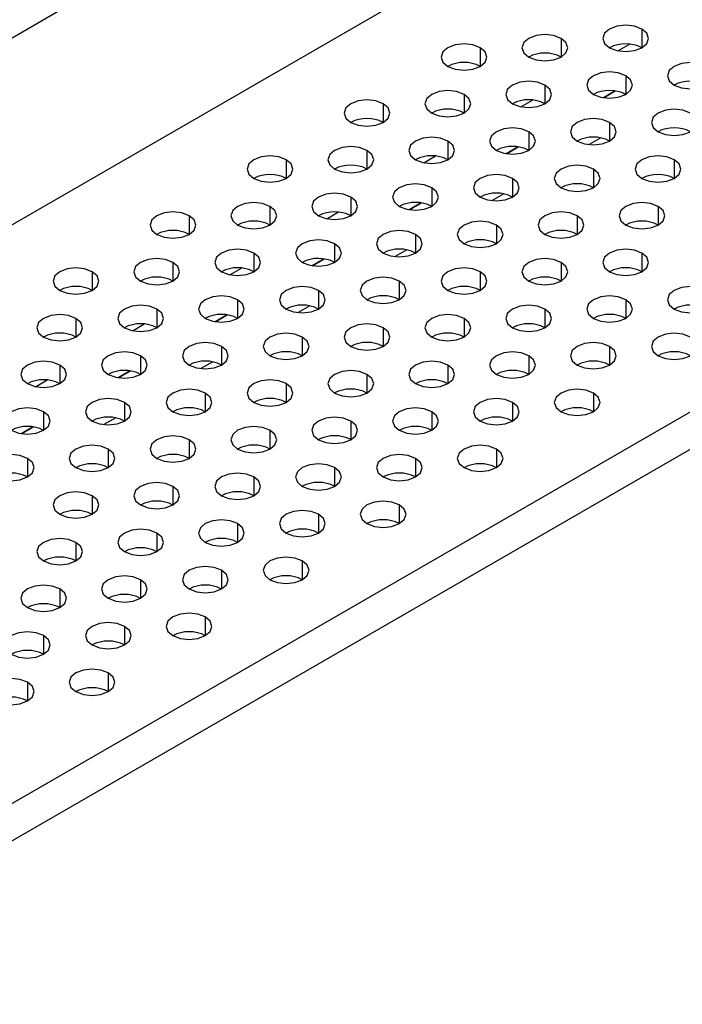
# Model space of a CAD drawing. Header units: millimetres. Extents: x 0 to 1118, y 0 to 864.
# Tile 145 of 256: x 933.81 to 936.7, y 663.61 to 667.92. Entities that reach past the tile are written whole.
import ezdxf

# ---------------------------------------------------------------- set-up
doc = ezdxf.new("R2010")
doc.units = ezdxf.units.MM

msp = doc.modelspace()

# ---------------------------------------------------------------- linework, layer by layer
at = {"color": 7, "linetype": 'Continuous', "lineweight": 25}
for p, q in [((942.7603, 673.0301), (912.6169, 655.6287)), ((912.4048, 654.6897), (942.9724, 672.336)), ((914.5968, 653.4243), (945.1645, 671.0706)), ((914.6675, 653.3018), (945.2352, 670.9481)), ((936.4107, 667.61), (936.3589, 667.5801)), ((935.9864, 667.3651), (935.9347, 667.3352)), ((935.5621, 667.1202), (935.5104, 667.0903)), ((935.1379, 666.8752), (935.0861, 666.8454)), ((934.7136, 666.6303), (934.6619, 666.6005)), ((934.2893, 666.3854), (934.2376, 666.3555)), ((933.8651, 666.1405), (933.8133, 666.1106))]:
    msp.add_line(p, q, dxfattribs=at)
at = {"color": 8, "linetype": 'Continuous', "lineweight": 25}
for p, q in [((936.5274, 667.8806), (936.5274, 667.799)), ((936.1739, 667.8398), (936.1739, 667.7582)), ((935.8203, 667.799), (935.8203, 667.7174)), ((936.422, 667.7857), (936.473, 667.8151)), ((936.4567, 667.6765), (936.4567, 667.5949)), ((936.1032, 667.6357), (936.1032, 667.5541)), ((936.359, 667.5801), (936.4107, 667.61)), ((935.7496, 667.5949), (935.7496, 667.5133)), ((935.9977, 667.5408), (936.0487, 667.5702)), ((935.3961, 667.5541), (935.3961, 667.4724)), ((936.0325, 667.4316), (936.0325, 667.35)), ((936.386, 667.4724), (936.386, 667.3908)), ((935.6789, 667.3908), (935.6789, 667.3092)), ((936.3478, 667.4045), (936.2965, 667.3749)), ((935.3253, 667.35), (935.3253, 667.2683)), ((935.9348, 667.3352), (935.9865, 667.3651)), ((934.9718, 667.3092), (934.9718, 667.2275)), ((935.5735, 667.2958), (935.6245, 667.3253)), ((936.6688, 667.3092), (936.6688, 667.2275)), ((936.3153, 667.2683), (936.3153, 667.1867)), ((935.9617, 667.2275), (935.9617, 667.1459)), ((935.6082, 667.1867), (935.6082, 667.1051)), ((935.2546, 667.1459), (935.2546, 667.0642)), ((935.9236, 667.1596), (935.8722, 667.13)), ((934.9011, 667.1051), (934.9011, 667.0234)), ((935.5105, 667.0903), (935.5622, 667.1202)), ((936.5981, 667.1051), (936.5981, 667.0234)), ((934.5475, 667.0642), (934.5475, 666.9826)), ((935.1492, 667.0509), (935.2002, 667.0804)), ((936.2446, 667.0642), (936.2446, 666.9826)), ((935.891, 667.0234), (935.891, 666.9418)), ((935.5375, 666.9826), (935.5375, 666.9009)), ((935.1839, 666.9418), (935.1839, 666.8601)), ((935.4993, 666.9147), (935.448, 666.8851)), ((934.8304, 666.9009), (934.8304, 666.8193)), ((935.0862, 666.8454), (935.138, 666.8752)), ((936.5274, 666.9009), (936.5274, 666.8193)), ((934.4768, 666.8601), (934.4768, 666.7785)), ((934.7249, 666.806), (934.7759, 666.8354)), ((936.1739, 666.8601), (936.1739, 666.7785)), ((934.1233, 666.8193), (934.1233, 666.7377)), ((935.8203, 666.8193), (935.8203, 666.7377)), ((935.4668, 666.7785), (935.4668, 666.6968)), ((935.1132, 666.7377), (935.1132, 666.656)), ((934.4061, 666.656), (934.4061, 666.5744)), ((934.7597, 666.6968), (934.7597, 666.6152)), ((935.075, 666.6698), (935.0237, 666.6401)), ((936.1032, 666.656), (936.1032, 666.5744)), ((936.4567, 666.6968), (936.4567, 666.6152)), ((934.0526, 666.6152), (934.0526, 666.5336)), ((934.662, 666.6004), (934.7137, 666.6303)), ((935.7496, 666.6152), (935.7496, 666.5336)), ((934.3007, 666.5611), (934.3517, 666.5905)), ((935.3961, 666.5744), (935.3961, 666.4927)), ((935.0425, 666.5336), (935.0425, 666.4519)), ((934.6889, 666.4927), (934.6889, 666.4111)), ((936.386, 666.4927), (936.386, 666.4111)), ((934.3354, 666.4519), (934.3354, 666.3703)), ((936.0325, 666.4519), (936.0325, 666.3703)), ((933.9818, 666.4111), (933.9818, 666.3295)), ((934.6508, 666.4249), (934.5994, 666.3952)), ((935.6789, 666.4111), (935.6789, 666.3295)), ((934.2377, 666.3555), (934.2894, 666.3854)), ((935.3253, 666.3703), (935.3253, 666.2886)), ((933.8764, 666.3161), (933.9274, 666.3456)), ((934.9718, 666.3295), (934.9718, 666.2478)), ((934.6182, 666.2886), (934.6182, 666.207)), ((936.3153, 666.2886), (936.3153, 666.207)), ((934.2647, 666.2478), (934.2647, 666.1662)), ((935.9617, 666.2478), (935.9617, 666.1662)), ((933.9111, 666.207), (933.9111, 666.1254)), ((935.6082, 666.207), (935.6082, 666.1254)), ((933.8134, 666.1106), (933.8652, 666.1405)), ((934.2265, 666.1799), (934.1752, 666.1503)), ((935.2546, 666.1662), (935.2546, 666.0845)), ((934.9011, 666.1254), (934.9011, 666.0437)), ((934.5475, 666.0845), (934.5475, 666.0029)), ((934.194, 666.0437), (934.194, 665.9621)), ((935.891, 666.0437), (935.891, 665.9621)), ((933.8404, 666.0029), (933.8404, 665.9213)), ((935.5375, 666.0029), (935.5375, 665.9213)), ((935.1839, 665.9621), (935.1839, 665.8804)), ((934.4768, 665.8804), (934.4768, 665.7988)), ((934.8304, 665.9213), (934.8304, 665.8396)), ((934.1233, 665.8396), (934.1233, 665.758)), ((935.4668, 665.7988), (935.4668, 665.7172)), ((935.1132, 665.758), (935.1132, 665.6763)), ((934.7597, 665.7172), (934.7597, 665.6355)), ((934.4061, 665.6763), (934.4061, 665.5947)), ((934.0526, 665.6355), (934.0526, 665.5539)), ((935.0425, 665.5539), (935.0425, 665.4722)), ((934.6889, 665.5131), (934.6889, 665.4314)), ((934.3354, 665.4722), (934.3354, 665.3906)), ((933.9818, 665.4314), (933.9818, 665.3498)), ((934.6182, 665.309), (934.6182, 665.2273)), ((934.2647, 665.2681), (934.2647, 665.1865)), ((933.9111, 665.2273), (933.9111, 665.1457)), ((934.194, 665.064), (934.194, 664.9824)), ((933.8404, 665.0232), (933.8404, 664.9416))]:
    msp.add_line(p, q, dxfattribs=at)
at = {"color": 7, "linetype": 'Continuous', "lineweight": 25, "flags": 128}
for points in [[(936.5274, 667.8806), (936.495, 667.8932), (936.4567, 667.8975), (936.4184, 667.8932), (936.386, 667.8806), (936.3643, 667.8619), (936.3567, 667.8398), (936.3643, 667.8177), (936.386, 667.799)], [(936.386, 667.799), (936.4184, 667.7865), (936.4567, 667.7821), (936.495, 667.7865), (936.5274, 667.799), (936.5491, 667.8177), (936.5567, 667.8398), (936.5491, 667.8619), (936.5274, 667.8806)], [(936.1739, 667.8398), (936.1414, 667.8523), (936.1032, 667.8567), (936.0649, 667.8523), (936.0325, 667.8398), (936.0108, 667.8211), (936.0032, 667.799), (936.0108, 667.7769), (936.0325, 667.7582)], [(936.0325, 667.7582), (936.0649, 667.7457), (936.1032, 667.7413), (936.1414, 667.7457), (936.1739, 667.7582), (936.1956, 667.7769), (936.2032, 667.799), (936.1956, 667.8211), (936.1739, 667.8398)], [(935.8203, 667.799), (935.7879, 667.8115), (935.7496, 667.8159), (935.7113, 667.8115), (935.6789, 667.799), (935.6572, 667.7803), (935.6496, 667.7582), (935.6572, 667.7361), (935.6789, 667.7174)], [(935.6789, 667.7174), (935.7113, 667.7048), (935.7496, 667.7004), (935.7879, 667.7048), (935.8203, 667.7174), (935.842, 667.7361), (935.8496, 667.7582), (935.842, 667.7803), (935.8203, 667.799)], [(936.8103, 667.7174), (936.7778, 667.7299), (936.7396, 667.7343), (936.7013, 667.7299), (936.6688, 667.7174), (936.6472, 667.6986), (936.6396, 667.6765), (936.6472, 667.6544), (936.6688, 667.6357)], [(936.4567, 667.6765), (936.4243, 667.6891), (936.386, 667.6934), (936.3477, 667.6891), (936.3153, 667.6765), (936.2936, 667.6578), (936.286, 667.6357), (936.2936, 667.6136), (936.3153, 667.5949)], [(936.6688, 667.6357), (936.7013, 667.6232), (936.7396, 667.6188), (936.7778, 667.6232), (936.8103, 667.6357), (936.8319, 667.6544), (936.8396, 667.6765), (936.8319, 667.6986), (936.8103, 667.7174)], [(936.1032, 667.6357), (936.0707, 667.6482), (936.0325, 667.6526), (935.9942, 667.6482), (935.9617, 667.6357), (935.9401, 667.617), (935.9325, 667.5949), (935.9401, 667.5728), (935.9617, 667.5541)], [(936.3153, 667.5949), (936.3477, 667.5824), (936.386, 667.578), (936.4243, 667.5824), (936.4567, 667.5949), (936.4784, 667.6136), (936.486, 667.6357), (936.4784, 667.6578), (936.4567, 667.6765)], [(935.7496, 667.5949), (935.7172, 667.6074), (935.6789, 667.6118), (935.6406, 667.6074), (935.6082, 667.5949), (935.5865, 667.5762), (935.5789, 667.5541), (935.5865, 667.532), (935.6082, 667.5133)], [(935.9617, 667.5541), (935.9942, 667.5416), (936.0325, 667.5372), (936.0707, 667.5416), (936.1032, 667.5541), (936.1248, 667.5728), (936.1325, 667.5949), (936.1248, 667.617), (936.1032, 667.6357)], [(935.3961, 667.5541), (935.3636, 667.5666), (935.3253, 667.571), (935.2871, 667.5666), (935.2546, 667.5541), (935.233, 667.5353), (935.2253, 667.5133), (935.233, 667.4912), (935.2546, 667.4724)], [(935.6082, 667.5133), (935.6406, 667.5007), (935.6789, 667.4963), (935.7172, 667.5007), (935.7496, 667.5133), (935.7713, 667.532), (935.7789, 667.5541), (935.7713, 667.5762), (935.7496, 667.5949)], [(935.2546, 667.4724), (935.2871, 667.4599), (935.3253, 667.4555), (935.3636, 667.4599), (935.3961, 667.4724), (935.4177, 667.4912), (935.4253, 667.5133), (935.4177, 667.5353), (935.3961, 667.5541)], [(936.7396, 667.5133), (936.7071, 667.5258), (936.6688, 667.5302), (936.6306, 667.5258), (936.5981, 667.5133), (936.5765, 667.4945), (936.5688, 667.4724), (936.5765, 667.4503), (936.5981, 667.4316)], [(936.386, 667.4724), (936.3536, 667.4849), (936.3153, 667.4893), (936.277, 667.4849), (936.2446, 667.4724), (936.2229, 667.4537), (936.2153, 667.4316), (936.2229, 667.4095), (936.2446, 667.3908)], [(936.5981, 667.4316), (936.6306, 667.4191), (936.6688, 667.4147), (936.7071, 667.4191), (936.7396, 667.4316), (936.7612, 667.4503), (936.7688, 667.4724), (936.7612, 667.4945), (936.7396, 667.5133)], [(936.0325, 667.4316), (936, 667.4441), (935.9617, 667.4485), (935.9235, 667.4441), (935.891, 667.4316), (935.8694, 667.4129), (935.8617, 667.3908), (935.8694, 667.3687), (935.891, 667.35)], [(935.891, 667.35), (935.9235, 667.3375), (935.9617, 667.3331), (936, 667.3375), (936.0325, 667.35), (936.0541, 667.3687), (936.0617, 667.3908), (936.0541, 667.4129), (936.0325, 667.4316)], [(936.2446, 667.3908), (936.277, 667.3783), (936.3153, 667.3739), (936.3536, 667.3783), (936.386, 667.3908), (936.4077, 667.4095), (936.4153, 667.4316), (936.4077, 667.4537), (936.386, 667.4724)], [(935.6789, 667.3908), (935.6465, 667.4033), (935.6082, 667.4077), (935.5699, 667.4033), (935.5375, 667.3908), (935.5158, 667.3721), (935.5082, 667.35), (935.5158, 667.3279), (935.5375, 667.3092)], [(935.5375, 667.3092), (935.5699, 667.2966), (935.6082, 667.2922), (935.6465, 667.2966), (935.6789, 667.3092), (935.7006, 667.3279), (935.7082, 667.35), (935.7006, 667.3721), (935.6789, 667.3908)], [(935.3253, 667.35), (935.2929, 667.3625), (935.2546, 667.3669), (935.2164, 667.3625), (935.1839, 667.35), (935.1622, 667.3312), (935.1546, 667.3092), (935.1622, 667.2871), (935.1839, 667.2683)], [(935.1839, 667.2683), (935.2164, 667.2558), (935.2546, 667.2514), (935.2929, 667.2558), (935.3253, 667.2683), (935.347, 667.2871), (935.3546, 667.3092), (935.347, 667.3312), (935.3253, 667.35)], [(934.9718, 667.3092), (934.9394, 667.3217), (934.9011, 667.3261), (934.8628, 667.3217), (934.8304, 667.3092), (934.8087, 667.2904), (934.8011, 667.2683), (934.8087, 667.2462), (934.8304, 667.2275)], [(934.8304, 667.2275), (934.8628, 667.215), (934.9011, 667.2106), (934.9394, 667.215), (934.9718, 667.2275), (934.9935, 667.2462), (935.0011, 667.2683), (934.9935, 667.2904), (934.9718, 667.3092)], [(936.6688, 667.3092), (936.6364, 667.3217), (936.5981, 667.3261), (936.5599, 667.3217), (936.5274, 667.3092), (936.5058, 667.2904), (936.4981, 667.2683), (936.5058, 667.2462), (936.5274, 667.2275)], [(936.5274, 667.2275), (936.5599, 667.215), (936.5981, 667.2106), (936.6364, 667.215), (936.6688, 667.2275), (936.6905, 667.2462), (936.6981, 667.2683), (936.6905, 667.2904), (936.6688, 667.3092)], [(936.3153, 667.2683), (936.2829, 667.2808), (936.2446, 667.2852), (936.2063, 667.2808), (936.1739, 667.2683), (936.1522, 667.2496), (936.1446, 667.2275), (936.1522, 667.2054), (936.1739, 667.1867)], [(936.1739, 667.1867), (936.2063, 667.1742), (936.2446, 667.1698), (936.2829, 667.1742), (936.3153, 667.1867), (936.337, 667.2054), (936.3446, 667.2275), (936.337, 667.2496), (936.3153, 667.2683)], [(935.9617, 667.2275), (935.9293, 667.24), (935.891, 667.2444), (935.8528, 667.24), (935.8203, 667.2275), (935.7986, 667.2088), (935.791, 667.1867), (935.7986, 667.1646), (935.8203, 667.1459)], [(935.8203, 667.1459), (935.8528, 667.1334), (935.891, 667.129), (935.9293, 667.1334), (935.9617, 667.1459), (935.9834, 667.1646), (935.991, 667.1867), (935.9834, 667.2088), (935.9617, 667.2275)], [(935.6082, 667.1867), (935.5757, 667.1992), (935.5375, 667.2036), (935.4992, 667.1992), (935.4668, 667.1867), (935.4451, 667.168), (935.4375, 667.1459), (935.4451, 667.1238), (935.4668, 667.1051)], [(935.4668, 667.1051), (935.4992, 667.0925), (935.5375, 667.0881), (935.5757, 667.0925), (935.6082, 667.1051), (935.6299, 667.1238), (935.6375, 667.1459), (935.6299, 667.168), (935.6082, 667.1867)], [(935.2546, 667.1459), (935.2222, 667.1584), (935.1839, 667.1628), (935.1457, 667.1584), (935.1132, 667.1459), (935.0915, 667.1271), (935.0839, 667.1051), (935.0915, 667.083), (935.1132, 667.0642)], [(935.1132, 667.0642), (935.1457, 667.0517), (935.1839, 667.0473), (935.2222, 667.0517), (935.2546, 667.0642), (935.2763, 667.083), (935.2839, 667.1051), (935.2763, 667.1271), (935.2546, 667.1459)], [(934.9011, 667.1051), (934.8686, 667.1176), (934.8304, 667.122), (934.7921, 667.1176), (934.7597, 667.1051), (934.738, 667.0863), (934.7304, 667.0642), (934.738, 667.0421), (934.7597, 667.0234)], [(934.7597, 667.0234), (934.7921, 667.0109), (934.8304, 667.0065), (934.8686, 667.0109), (934.9011, 667.0234), (934.9228, 667.0421), (934.9304, 667.0642), (934.9228, 667.0863), (934.9011, 667.1051)], [(936.5981, 667.1051), (936.5657, 667.1176), (936.5274, 667.122), (936.4892, 667.1176), (936.4567, 667.1051), (936.435, 667.0863), (936.4274, 667.0642), (936.435, 667.0421), (936.4567, 667.0234)], [(936.4567, 667.0234), (936.4892, 667.0109), (936.5274, 667.0065), (936.5657, 667.0109), (936.5981, 667.0234), (936.6198, 667.0421), (936.6274, 667.0642), (936.6198, 667.0863), (936.5981, 667.1051)], [(934.5475, 667.0642), (934.5151, 667.0767), (934.4768, 667.0811), (934.4385, 667.0767), (934.4061, 667.0642), (934.3844, 667.0455), (934.3768, 667.0234), (934.3844, 667.0013), (934.4061, 666.9826)], [(934.4061, 666.9826), (934.4385, 666.9701), (934.4768, 666.9657), (934.5151, 666.9701), (934.5475, 666.9826), (934.5692, 667.0013), (934.5768, 667.0234), (934.5692, 667.0455), (934.5475, 667.0642)], [(936.2446, 667.0642), (936.2121, 667.0767), (936.1739, 667.0811), (936.1356, 667.0767), (936.1032, 667.0642), (936.0815, 667.0455), (936.0739, 667.0234), (936.0815, 667.0013), (936.1032, 666.9826)], [(936.1032, 666.9826), (936.1356, 666.9701), (936.1739, 666.9657), (936.2121, 666.9701), (936.2446, 666.9826), (936.2663, 667.0013), (936.2739, 667.0234), (936.2663, 667.0455), (936.2446, 667.0642)], [(935.5375, 666.9826), (935.505, 666.9951), (935.4668, 666.9995), (935.4285, 666.9951), (935.3961, 666.9826), (935.3744, 666.9639), (935.3668, 666.9418), (935.3744, 666.9197), (935.3961, 666.9009)], [(935.891, 667.0234), (935.8586, 667.0359), (935.8203, 667.0403), (935.7821, 667.0359), (935.7496, 667.0234), (935.7279, 667.0047), (935.7203, 666.9826), (935.7279, 666.9605), (935.7496, 666.9418)], [(935.7496, 666.9418), (935.7821, 666.9293), (935.8203, 666.9249), (935.8586, 666.9293), (935.891, 666.9418), (935.9127, 666.9605), (935.9203, 666.9826), (935.9127, 667.0047), (935.891, 667.0234)], [(935.1839, 666.9418), (935.1515, 666.9543), (935.1132, 666.9587), (935.0749, 666.9543), (935.0425, 666.9418), (935.0208, 666.923), (935.0132, 666.9009), (935.0208, 666.8789), (935.0425, 666.8601)], [(935.3961, 666.9009), (935.4285, 666.8884), (935.4668, 666.884), (935.505, 666.8884), (935.5375, 666.9009), (935.5592, 666.9197), (935.5668, 666.9418), (935.5592, 666.9639), (935.5375, 666.9826)], [(934.8304, 666.9009), (934.7979, 666.9135), (934.7597, 666.9179), (934.7214, 666.9135), (934.6889, 666.9009), (934.6673, 666.8822), (934.6597, 666.8601), (934.6673, 666.838), (934.6889, 666.8193)], [(935.0425, 666.8601), (935.0749, 666.8476), (935.1132, 666.8432), (935.1515, 666.8476), (935.1839, 666.8601), (935.2056, 666.8789), (935.2132, 666.9009), (935.2056, 666.923), (935.1839, 666.9418)], [(936.5274, 666.9009), (936.495, 666.9135), (936.4567, 666.9179), (936.4184, 666.9135), (936.386, 666.9009), (936.3643, 666.8822), (936.3567, 666.8601), (936.3643, 666.838), (936.386, 666.8193)], [(934.4768, 666.8601), (934.4444, 666.8726), (934.4061, 666.877), (934.3678, 666.8726), (934.3354, 666.8601), (934.3137, 666.8414), (934.3061, 666.8193), (934.3137, 666.7972), (934.3354, 666.7785)], [(934.6889, 666.8193), (934.7214, 666.8068), (934.7597, 666.8024), (934.7979, 666.8068), (934.8304, 666.8193), (934.852, 666.838), (934.8597, 666.8601), (934.852, 666.8822), (934.8304, 666.9009)], [(936.1739, 666.8601), (936.1414, 666.8726), (936.1032, 666.877), (936.0649, 666.8726), (936.0325, 666.8601), (936.0108, 666.8414), (936.0032, 666.8193), (936.0108, 666.7972), (936.0325, 666.7785)], [(936.386, 666.8193), (936.4184, 666.8068), (936.4567, 666.8024), (936.495, 666.8068), (936.5274, 666.8193), (936.5491, 666.838), (936.5567, 666.8601), (936.5491, 666.8822), (936.5274, 666.9009)], [(934.1233, 666.8193), (934.0908, 666.8318), (934.0526, 666.8362), (934.0143, 666.8318), (933.9818, 666.8193), (933.9602, 666.8006), (933.9526, 666.7785), (933.9602, 666.7564), (933.9818, 666.7377)], [(934.3354, 666.7785), (934.3678, 666.766), (934.4061, 666.7616), (934.4444, 666.766), (934.4768, 666.7785), (934.4985, 666.7972), (934.5061, 666.8193), (934.4985, 666.8414), (934.4768, 666.8601)], [(935.8203, 666.8193), (935.7879, 666.8318), (935.7496, 666.8362), (935.7113, 666.8318), (935.6789, 666.8193), (935.6572, 666.8006), (935.6496, 666.7785), (935.6572, 666.7564), (935.6789, 666.7377)], [(936.0325, 666.7785), (936.0649, 666.766), (936.1032, 666.7616), (936.1414, 666.766), (936.1739, 666.7785), (936.1956, 666.7972), (936.2032, 666.8193), (936.1956, 666.8414), (936.1739, 666.8601)], [(933.9818, 666.7377), (934.0143, 666.7252), (934.0526, 666.7208), (934.0908, 666.7252), (934.1233, 666.7377), (934.1449, 666.7564), (934.1526, 666.7785), (934.1449, 666.8006), (934.1233, 666.8193)], [(935.4668, 666.7785), (935.4343, 666.791), (935.3961, 666.7954), (935.3578, 666.791), (935.3253, 666.7785), (935.3037, 666.7598), (935.2961, 666.7377), (935.3037, 666.7156), (935.3253, 666.6968)], [(935.6789, 666.7377), (935.7113, 666.7252), (935.7496, 666.7208), (935.7879, 666.7252), (935.8203, 666.7377), (935.842, 666.7564), (935.8496, 666.7785), (935.842, 666.8006), (935.8203, 666.8193)], [(935.1132, 666.7377), (935.0808, 666.7502), (935.0425, 666.7546), (935.0042, 666.7502), (934.9718, 666.7377), (934.9501, 666.7189), (934.9425, 666.6968), (934.9501, 666.6748), (934.9718, 666.656)], [(935.3253, 666.6968), (935.3578, 666.6843), (935.3961, 666.6799), (935.4343, 666.6843), (935.4668, 666.6968), (935.4884, 666.7156), (935.4961, 666.7377), (935.4884, 666.7598), (935.4668, 666.7785)], [(936.8103, 666.7377), (936.7778, 666.7502), (936.7396, 666.7546), (936.7013, 666.7502), (936.6688, 666.7377), (936.6472, 666.7189), (936.6396, 666.6968), (936.6472, 666.6748), (936.6688, 666.656)], [(934.7597, 666.6968), (934.7272, 666.7094), (934.6889, 666.7138), (934.6507, 666.7094), (934.6182, 666.6968), (934.5966, 666.6781), (934.589, 666.656), (934.5966, 666.6339), (934.6182, 666.6152)], [(934.9718, 666.656), (935.0042, 666.6435), (935.0425, 666.6391), (935.0808, 666.6435), (935.1132, 666.656), (935.1349, 666.6748), (935.1425, 666.6968), (935.1349, 666.7189), (935.1132, 666.7377)], [(936.4567, 666.6968), (936.4243, 666.7094), (936.386, 666.7138), (936.3477, 666.7094), (936.3153, 666.6968), (936.2936, 666.6781), (936.286, 666.656), (936.2936, 666.6339), (936.3153, 666.6152)], [(936.6688, 666.656), (936.7013, 666.6435), (936.7396, 666.6391), (936.7778, 666.6435), (936.8103, 666.656), (936.8319, 666.6748), (936.8396, 666.6968), (936.8319, 666.7189), (936.8103, 666.7377)], [(934.4061, 666.656), (934.3737, 666.6685), (934.3354, 666.6729), (934.2971, 666.6685), (934.2647, 666.656), (934.243, 666.6373), (934.2354, 666.6152), (934.243, 666.5931), (934.2647, 666.5744)], [(934.2647, 666.5744), (934.2971, 666.5619), (934.3354, 666.5575), (934.3737, 666.5619), (934.4061, 666.5744), (934.4278, 666.5931), (934.4354, 666.6152), (934.4278, 666.6373), (934.4061, 666.656)], [(934.6182, 666.6152), (934.6507, 666.6027), (934.6889, 666.5983), (934.7272, 666.6027), (934.7597, 666.6152), (934.7813, 666.6339), (934.789, 666.656), (934.7813, 666.6781), (934.7597, 666.6968)], [(936.1032, 666.656), (936.0707, 666.6685), (936.0325, 666.6729), (935.9942, 666.6685), (935.9617, 666.656), (935.9401, 666.6373), (935.9325, 666.6152), (935.9401, 666.5931), (935.9617, 666.5744)], [(935.9617, 666.5744), (935.9942, 666.5619), (936.0325, 666.5575), (936.0707, 666.5619), (936.1032, 666.5744), (936.1248, 666.5931), (936.1325, 666.6152), (936.1248, 666.6373), (936.1032, 666.656)], [(936.3153, 666.6152), (936.3477, 666.6027), (936.386, 666.5983), (936.4243, 666.6027), (936.4567, 666.6152), (936.4784, 666.6339), (936.486, 666.656), (936.4784, 666.6781), (936.4567, 666.6968)], [(934.0526, 666.6152), (934.0201, 666.6277), (933.9818, 666.6321), (933.9436, 666.6277), (933.9111, 666.6152), (933.8895, 666.5965), (933.8818, 666.5744), (933.8895, 666.5523), (933.9111, 666.5336)], [(933.9111, 666.5336), (933.9436, 666.5211), (933.9818, 666.5167), (934.0201, 666.5211), (934.0526, 666.5336), (934.0742, 666.5523), (934.0818, 666.5744), (934.0742, 666.5965), (934.0526, 666.6152)], [(935.7496, 666.6152), (935.7172, 666.6277), (935.6789, 666.6321), (935.6406, 666.6277), (935.6082, 666.6152), (935.5865, 666.5965), (935.5789, 666.5744), (935.5865, 666.5523), (935.6082, 666.5336)], [(935.6082, 666.5336), (935.6406, 666.5211), (935.6789, 666.5167), (935.7172, 666.5211), (935.7496, 666.5336), (935.7713, 666.5523), (935.7789, 666.5744), (935.7713, 666.5965), (935.7496, 666.6152)], [(935.3961, 666.5744), (935.3636, 666.5869), (935.3253, 666.5913), (935.2871, 666.5869), (935.2546, 666.5744), (935.233, 666.5557), (935.2253, 666.5336), (935.233, 666.5115), (935.2546, 666.4927)], [(935.2546, 666.4927), (935.2871, 666.4802), (935.3253, 666.4758), (935.3636, 666.4802), (935.3961, 666.4927), (935.4177, 666.5115), (935.4253, 666.5336), (935.4177, 666.5557), (935.3961, 666.5744)], [(935.0425, 666.5336), (935.0101, 666.5461), (934.9718, 666.5505), (934.9335, 666.5461), (934.9011, 666.5336), (934.8794, 666.5148), (934.8718, 666.4927), (934.8794, 666.4707), (934.9011, 666.4519)], [(934.9011, 666.4519), (934.9335, 666.4394), (934.9718, 666.435), (935.0101, 666.4394), (935.0425, 666.4519), (935.0642, 666.4707), (935.0718, 666.4927), (935.0642, 666.5148), (935.0425, 666.5336)], [(936.7396, 666.5336), (936.7071, 666.5461), (936.6688, 666.5505), (936.6306, 666.5461), (936.5981, 666.5336), (936.5765, 666.5148), (936.5688, 666.4927), (936.5765, 666.4707), (936.5981, 666.4519)], [(936.5981, 666.4519), (936.6306, 666.4394), (936.6688, 666.435), (936.7071, 666.4394), (936.7396, 666.4519), (936.7612, 666.4707), (936.7688, 666.4927), (936.7612, 666.5148), (936.7396, 666.5336)], [(934.6889, 666.4927), (934.6565, 666.5053), (934.6182, 666.5097), (934.58, 666.5053), (934.5475, 666.4927), (934.5259, 666.474), (934.5182, 666.4519), (934.5259, 666.4298), (934.5475, 666.4111)], [(934.5475, 666.4111), (934.58, 666.3986), (934.6182, 666.3942), (934.6565, 666.3986), (934.6889, 666.4111), (934.7106, 666.4298), (934.7182, 666.4519), (934.7106, 666.474), (934.6889, 666.4927)], [(936.386, 666.4927), (936.3536, 666.5053), (936.3153, 666.5097), (936.277, 666.5053), (936.2446, 666.4927), (936.2229, 666.474), (936.2153, 666.4519), (936.2229, 666.4298), (936.2446, 666.4111)], [(936.2446, 666.4111), (936.277, 666.3986), (936.3153, 666.3942), (936.3536, 666.3986), (936.386, 666.4111), (936.4077, 666.4298), (936.4153, 666.4519), (936.4077, 666.474), (936.386, 666.4927)], [(934.3354, 666.4519), (934.303, 666.4644), (934.2647, 666.4688), (934.2264, 666.4644), (934.194, 666.4519), (934.1723, 666.4332), (934.1647, 666.4111), (934.1723, 666.389), (934.194, 666.3703)], [(934.194, 666.3703), (934.2264, 666.3578), (934.2647, 666.3534), (934.303, 666.3578), (934.3354, 666.3703), (934.3571, 666.389), (934.3647, 666.4111), (934.3571, 666.4332), (934.3354, 666.4519)], [(936.0325, 666.4519), (936, 666.4644), (935.9617, 666.4688), (935.9235, 666.4644), (935.891, 666.4519), (935.8694, 666.4332), (935.8617, 666.4111), (935.8694, 666.389), (935.891, 666.3703)], [(935.891, 666.3703), (935.9235, 666.3578), (935.9617, 666.3534), (936, 666.3578), (936.0325, 666.3703), (936.0541, 666.389), (936.0617, 666.4111), (936.0541, 666.4332), (936.0325, 666.4519)], [(933.9818, 666.4111), (933.9494, 666.4236), (933.9111, 666.428), (933.8729, 666.4236), (933.8404, 666.4111), (933.8187, 666.3924), (933.8111, 666.3703), (933.8187, 666.3482), (933.8404, 666.3295)], [(933.8404, 666.3295), (933.8729, 666.3169), (933.9111, 666.3126), (933.9494, 666.3169), (933.9818, 666.3295), (934.0035, 666.3482), (934.0111, 666.3703), (934.0035, 666.3924), (933.9818, 666.4111)], [(935.6789, 666.4111), (935.6465, 666.4236), (935.6082, 666.428), (935.5699, 666.4236), (935.5375, 666.4111), (935.5158, 666.3924), (935.5082, 666.3703), (935.5158, 666.3482), (935.5375, 666.3295)], [(935.5375, 666.3295), (935.5699, 666.3169), (935.6082, 666.3126), (935.6465, 666.3169), (935.6789, 666.3295), (935.7006, 666.3482), (935.7082, 666.3703), (935.7006, 666.3924), (935.6789, 666.4111)], [(935.3253, 666.3703), (935.2929, 666.3828), (935.2546, 666.3872), (935.2164, 666.3828), (935.1839, 666.3703), (935.1622, 666.3516), (935.1546, 666.3295), (935.1622, 666.3074), (935.1839, 666.2886)], [(935.1839, 666.2886), (935.2164, 666.2761), (935.2546, 666.2717), (935.2929, 666.2761), (935.3253, 666.2886), (935.347, 666.3074), (935.3546, 666.3295), (935.347, 666.3516), (935.3253, 666.3703)], [(934.9718, 666.3295), (934.9394, 666.342), (934.9011, 666.3464), (934.8628, 666.342), (934.8304, 666.3295), (934.8087, 666.3107), (934.8011, 666.2886), (934.8087, 666.2666), (934.8304, 666.2478)], [(934.8304, 666.2478), (934.8628, 666.2353), (934.9011, 666.2309), (934.9394, 666.2353), (934.9718, 666.2478), (934.9935, 666.2666), (935.0011, 666.2886), (934.9935, 666.3107), (934.9718, 666.3295)], [(934.6182, 666.2886), (934.5858, 666.3012), (934.5475, 666.3056), (934.5093, 666.3012), (934.4768, 666.2886), (934.4551, 666.2699), (934.4475, 666.2478), (934.4551, 666.2257), (934.4768, 666.207)], [(934.4768, 666.207), (934.5093, 666.1945), (934.5475, 666.1901), (934.5858, 666.1945), (934.6182, 666.207), (934.6399, 666.2257), (934.6475, 666.2478), (934.6399, 666.2699), (934.6182, 666.2886)], [(936.3153, 666.2886), (936.2829, 666.3012), (936.2446, 666.3056), (936.2063, 666.3012), (936.1739, 666.2886), (936.1522, 666.2699), (936.1446, 666.2478), (936.1522, 666.2257), (936.1739, 666.207)], [(936.1739, 666.207), (936.2063, 666.1945), (936.2446, 666.1901), (936.2829, 666.1945), (936.3153, 666.207), (936.337, 666.2257), (936.3446, 666.2478), (936.337, 666.2699), (936.3153, 666.2886)], [(933.9111, 666.207), (933.8787, 666.2195), (933.8404, 666.2239), (933.8022, 666.2195), (933.7697, 666.207), (933.748, 666.1883), (933.7404, 666.1662), (933.748, 666.1441), (933.7697, 666.1254)], [(934.2647, 666.2478), (934.2322, 666.2603), (934.194, 666.2647), (934.1557, 666.2603), (934.1233, 666.2478), (934.1016, 666.2291), (934.094, 666.207), (934.1016, 666.1849), (934.1233, 666.1662)], [(934.1233, 666.1662), (934.1557, 666.1537), (934.194, 666.1493), (934.2322, 666.1537), (934.2647, 666.1662), (934.2864, 666.1849), (934.294, 666.207), (934.2864, 666.2291), (934.2647, 666.2478)], [(935.6082, 666.207), (935.5757, 666.2195), (935.5375, 666.2239), (935.4992, 666.2195), (935.4668, 666.207), (935.4451, 666.1883), (935.4375, 666.1662), (935.4451, 666.1441), (935.4668, 666.1254)], [(935.9617, 666.2478), (935.9293, 666.2603), (935.891, 666.2647), (935.8528, 666.2603), (935.8203, 666.2478), (935.7986, 666.2291), (935.791, 666.207), (935.7986, 666.1849), (935.8203, 666.1662)], [(935.8203, 666.1662), (935.8528, 666.1537), (935.891, 666.1493), (935.9293, 666.1537), (935.9617, 666.1662), (935.9834, 666.1849), (935.991, 666.207), (935.9834, 666.2291), (935.9617, 666.2478)], [(933.7697, 666.1254), (933.8022, 666.1128), (933.8404, 666.1085), (933.8787, 666.1128), (933.9111, 666.1254), (933.9328, 666.1441), (933.9404, 666.1662), (933.9328, 666.1883), (933.9111, 666.207)], [(935.2546, 666.1662), (935.2222, 666.1787), (935.1839, 666.1831), (935.1457, 666.1787), (935.1132, 666.1662), (935.0915, 666.1475), (935.0839, 666.1254), (935.0915, 666.1033), (935.1132, 666.0845)], [(935.4668, 666.1254), (935.4992, 666.1128), (935.5375, 666.1085), (935.5757, 666.1128), (935.6082, 666.1254), (935.6299, 666.1441), (935.6375, 666.1662), (935.6299, 666.1883), (935.6082, 666.207)], [(934.9011, 666.1254), (934.8686, 666.1379), (934.8304, 666.1423), (934.7921, 666.1379), (934.7597, 666.1254), (934.738, 666.1066), (934.7304, 666.0845), (934.738, 666.0624), (934.7597, 666.0437)], [(935.1132, 666.0845), (935.1457, 666.072), (935.1839, 666.0676), (935.2222, 666.072), (935.2546, 666.0845), (935.2763, 666.1033), (935.2839, 666.1254), (935.2763, 666.1475), (935.2546, 666.1662)], [(934.5475, 666.0845), (934.5151, 666.0971), (934.4768, 666.1014), (934.4385, 666.0971), (934.4061, 666.0845), (934.3844, 666.0658), (934.3768, 666.0437), (934.3844, 666.0216), (934.4061, 666.0029)], [(934.7597, 666.0437), (934.7921, 666.0312), (934.8304, 666.0268), (934.8686, 666.0312), (934.9011, 666.0437), (934.9228, 666.0624), (934.9304, 666.0845), (934.9228, 666.1066), (934.9011, 666.1254)], [(934.194, 666.0437), (934.1615, 666.0562), (934.1233, 666.0606), (934.085, 666.0562), (934.0526, 666.0437), (934.0309, 666.025), (934.0233, 666.0029), (934.0309, 665.9808), (934.0526, 665.9621)], [(934.4061, 666.0029), (934.4385, 665.9904), (934.4768, 665.986), (934.5151, 665.9904), (934.5475, 666.0029), (934.5692, 666.0216), (934.5768, 666.0437), (934.5692, 666.0658), (934.5475, 666.0845)], [(935.891, 666.0437), (935.8586, 666.0562), (935.8203, 666.0606), (935.7821, 666.0562), (935.7496, 666.0437), (935.7279, 666.025), (935.7203, 666.0029), (935.7279, 665.9808), (935.7496, 665.9621)], [(933.8404, 666.0029), (933.808, 666.0154), (933.7697, 666.0198), (933.7314, 666.0154), (933.699, 666.0029), (933.6773, 665.9842), (933.6697, 665.9621), (933.6773, 665.94), (933.699, 665.9213)], [(934.0526, 665.9621), (934.085, 665.9496), (934.1233, 665.9452), (934.1615, 665.9496), (934.194, 665.9621), (934.2157, 665.9808), (934.2233, 666.0029), (934.2157, 666.025), (934.194, 666.0437)], [(935.5375, 666.0029), (935.505, 666.0154), (935.4668, 666.0198), (935.4285, 666.0154), (935.3961, 666.0029), (935.3744, 665.9842), (935.3668, 665.9621), (935.3744, 665.94), (935.3961, 665.9213)], [(935.7496, 665.9621), (935.7821, 665.9496), (935.8203, 665.9452), (935.8586, 665.9496), (935.891, 665.9621), (935.9127, 665.9808), (935.9203, 666.0029), (935.9127, 666.025), (935.891, 666.0437)], [(933.699, 665.9213), (933.7314, 665.9087), (933.7697, 665.9044), (933.808, 665.9087), (933.8404, 665.9213), (933.8621, 665.94), (933.8697, 665.9621), (933.8621, 665.9842), (933.8404, 666.0029)], [(935.1839, 665.9621), (935.1515, 665.9746), (935.1132, 665.979), (935.0749, 665.9746), (935.0425, 665.9621), (935.0208, 665.9434), (935.0132, 665.9213), (935.0208, 665.8992), (935.0425, 665.8804)], [(935.3961, 665.9213), (935.4285, 665.9087), (935.4668, 665.9044), (935.505, 665.9087), (935.5375, 665.9213), (935.5592, 665.94), (935.5668, 665.9621), (935.5592, 665.9842), (935.5375, 666.0029)], [(934.8304, 665.9213), (934.7979, 665.9338), (934.7597, 665.9382), (934.7214, 665.9338), (934.6889, 665.9213), (934.6673, 665.9025), (934.6597, 665.8804), (934.6673, 665.8583), (934.6889, 665.8396)], [(935.0425, 665.8804), (935.0749, 665.8679), (935.1132, 665.8635), (935.1515, 665.8679), (935.1839, 665.8804), (935.2056, 665.8992), (935.2132, 665.9213), (935.2056, 665.9434), (935.1839, 665.9621)], [(934.4768, 665.8804), (934.4444, 665.893), (934.4061, 665.8973), (934.3678, 665.893), (934.3354, 665.8804), (934.3137, 665.8617), (934.3061, 665.8396), (934.3137, 665.8175), (934.3354, 665.7988)], [(934.3354, 665.7988), (934.3678, 665.7863), (934.4061, 665.7819), (934.4444, 665.7863), (934.4768, 665.7988), (934.4985, 665.8175), (934.5061, 665.8396), (934.4985, 665.8617), (934.4768, 665.8804)], [(934.6889, 665.8396), (934.7214, 665.8271), (934.7597, 665.8227), (934.7979, 665.8271), (934.8304, 665.8396), (934.852, 665.8583), (934.8597, 665.8804), (934.852, 665.9025), (934.8304, 665.9213)], [(934.1233, 665.8396), (934.0908, 665.8521), (934.0526, 665.8565), (934.0143, 665.8521), (933.9818, 665.8396), (933.9602, 665.8209), (933.9526, 665.7988), (933.9602, 665.7767), (933.9818, 665.758)], [(933.9818, 665.758), (934.0143, 665.7455), (934.0526, 665.7411), (934.0908, 665.7455), (934.1233, 665.758), (934.1449, 665.7767), (934.1526, 665.7988), (934.1449, 665.8209), (934.1233, 665.8396)], [(935.4668, 665.7988), (935.4343, 665.8113), (935.3961, 665.8157), (935.3578, 665.8113), (935.3253, 665.7988), (935.3037, 665.7801), (935.2961, 665.758), (935.3037, 665.7359), (935.3253, 665.7172)], [(935.3253, 665.7172), (935.3578, 665.7046), (935.3961, 665.7002), (935.4343, 665.7046), (935.4668, 665.7172), (935.4884, 665.7359), (935.4961, 665.758), (935.4884, 665.7801), (935.4668, 665.7988)], [(935.1132, 665.758), (935.0808, 665.7705), (935.0425, 665.7749), (935.0042, 665.7705), (934.9718, 665.758), (934.9501, 665.7392), (934.9425, 665.7172), (934.9501, 665.6951), (934.9718, 665.6763)], [(934.9718, 665.6763), (935.0042, 665.6638), (935.0425, 665.6594), (935.0808, 665.6638), (935.1132, 665.6763), (935.1349, 665.6951), (935.1425, 665.7172), (935.1349, 665.7392), (935.1132, 665.758)], [(934.7597, 665.7172), (934.7272, 665.7297), (934.6889, 665.7341), (934.6507, 665.7297), (934.6182, 665.7172), (934.5966, 665.6984), (934.589, 665.6763), (934.5966, 665.6542), (934.6182, 665.6355)], [(934.6182, 665.6355), (934.6507, 665.623), (934.6889, 665.6186), (934.7272, 665.623), (934.7597, 665.6355), (934.7813, 665.6542), (934.789, 665.6763), (934.7813, 665.6984), (934.7597, 665.7172)], [(934.4061, 665.6763), (934.3737, 665.6889), (934.3354, 665.6932), (934.2971, 665.6889), (934.2647, 665.6763), (934.243, 665.6576), (934.2354, 665.6355), (934.243, 665.6134), (934.2647, 665.5947)], [(934.2647, 665.5947), (934.2971, 665.5822), (934.3354, 665.5778), (934.3737, 665.5822), (934.4061, 665.5947), (934.4278, 665.6134), (934.4354, 665.6355), (934.4278, 665.6576), (934.4061, 665.6763)], [(934.0526, 665.6355), (934.0201, 665.648), (933.9818, 665.6524), (933.9436, 665.648), (933.9111, 665.6355), (933.8895, 665.6168), (933.8818, 665.5947), (933.8895, 665.5726), (933.9111, 665.5539)], [(933.9111, 665.5539), (933.9436, 665.5414), (933.9818, 665.537), (934.0201, 665.5414), (934.0526, 665.5539), (934.0742, 665.5726), (934.0818, 665.5947), (934.0742, 665.6168), (934.0526, 665.6355)], [(935.0425, 665.5539), (935.0101, 665.5664), (934.9718, 665.5708), (934.9335, 665.5664), (934.9011, 665.5539), (934.8794, 665.5351), (934.8718, 665.5131), (934.8794, 665.491), (934.9011, 665.4722)], [(934.9011, 665.4722), (934.9335, 665.4597), (934.9718, 665.4553), (935.0101, 665.4597), (935.0425, 665.4722), (935.0642, 665.491), (935.0718, 665.5131), (935.0642, 665.5351), (935.0425, 665.5539)], [(934.6889, 665.5131), (934.6565, 665.5256), (934.6182, 665.53), (934.58, 665.5256), (934.5475, 665.5131), (934.5259, 665.4943), (934.5182, 665.4722), (934.5259, 665.4501), (934.5475, 665.4314)], [(934.5475, 665.4314), (934.58, 665.4189), (934.6182, 665.4145), (934.6565, 665.4189), (934.6889, 665.4314), (934.7106, 665.4501), (934.7182, 665.4722), (934.7106, 665.4943), (934.6889, 665.5131)], [(934.3354, 665.4722), (934.303, 665.4847), (934.2647, 665.4891), (934.2264, 665.4847), (934.194, 665.4722), (934.1723, 665.4535), (934.1647, 665.4314), (934.1723, 665.4093), (934.194, 665.3906)], [(934.194, 665.3906), (934.2264, 665.3781), (934.2647, 665.3737), (934.303, 665.3781), (934.3354, 665.3906), (934.3571, 665.4093), (934.3647, 665.4314), (934.3571, 665.4535), (934.3354, 665.4722)], [(933.9818, 665.4314), (933.9494, 665.4439), (933.9111, 665.4483), (933.8729, 665.4439), (933.8404, 665.4314), (933.8187, 665.4127), (933.8111, 665.3906), (933.8187, 665.3685), (933.8404, 665.3498)], [(933.8404, 665.3498), (933.8729, 665.3373), (933.9111, 665.3329), (933.9494, 665.3373), (933.9818, 665.3498), (934.0035, 665.3685), (934.0111, 665.3906), (934.0035, 665.4127), (933.9818, 665.4314)], [(934.6182, 665.309), (934.5858, 665.3215), (934.5475, 665.3259), (934.5093, 665.3215), (934.4768, 665.309), (934.4551, 665.2902), (934.4475, 665.2681), (934.4551, 665.246), (934.4768, 665.2273)], [(934.2647, 665.2681), (934.2322, 665.2806), (934.194, 665.285), (934.1557, 665.2806), (934.1233, 665.2681), (934.1016, 665.2494), (934.094, 665.2273), (934.1016, 665.2052), (934.1233, 665.1865)], [(934.4768, 665.2273), (934.5093, 665.2148), (934.5475, 665.2104), (934.5858, 665.2148), (934.6182, 665.2273), (934.6399, 665.246), (934.6475, 665.2681), (934.6399, 665.2902), (934.6182, 665.309)], [(933.9111, 665.2273), (933.8787, 665.2398), (933.8404, 665.2442), (933.8022, 665.2398), (933.7697, 665.2273), (933.748, 665.2086), (933.7404, 665.1865), (933.748, 665.1644), (933.7697, 665.1457)], [(934.1233, 665.1865), (934.1557, 665.174), (934.194, 665.1696), (934.2322, 665.174), (934.2647, 665.1865), (934.2864, 665.2052), (934.294, 665.2273), (934.2864, 665.2494), (934.2647, 665.2681)], [(933.7697, 665.1457), (933.8022, 665.1332), (933.8404, 665.1288), (933.8787, 665.1332), (933.9111, 665.1457), (933.9328, 665.1644), (933.9404, 665.1865), (933.9328, 665.2086), (933.9111, 665.2273)], [(934.194, 665.064), (934.1615, 665.0765), (934.1233, 665.0809), (934.085, 665.0765), (934.0526, 665.064), (934.0309, 665.0453), (934.0233, 665.0232), (934.0309, 665.0011), (934.0526, 664.9824)], [(934.0526, 664.9824), (934.085, 664.9699), (934.1233, 664.9655), (934.1615, 664.9699), (934.194, 664.9824), (934.2157, 665.0011), (934.2233, 665.0232), (934.2157, 665.0453), (934.194, 665.064)], [(933.8404, 665.0232), (933.808, 665.0357), (933.7697, 665.0401), (933.7314, 665.0357), (933.699, 665.0232), (933.6773, 665.0045), (933.6697, 664.9824), (933.6773, 664.9603), (933.699, 664.9416)], [(933.699, 664.9416), (933.7314, 664.9291), (933.7697, 664.9247), (933.808, 664.9291), (933.8404, 664.9416), (933.8621, 664.9603), (933.8697, 664.9824), (933.8621, 665.0045), (933.8404, 665.0232)]]:
    msp.add_lwpolyline(points, dxfattribs=at)
at = {"color": 7, "linetype": 'Continuous', "lineweight": 25}
for centre in [(936.1032, 667.6217), (936.4567, 667.6625), (935.7496, 667.5809), (936.7396, 667.4992), (936.386, 667.4584), (936.0325, 667.4176), (935.6789, 667.3768), (935.3253, 667.3359), (936.6688, 667.2951), (936.3153, 667.2543), (935.9617, 667.2135), (935.6082, 667.1727), (935.2546, 667.1318), (934.9011, 667.091), (936.5981, 667.091), (936.2446, 667.0502), (935.891, 667.0094), (935.5375, 666.9686), (935.1839, 666.9277), (934.4768, 666.8461), (934.8304, 666.8869), (936.1739, 666.8461), (936.5274, 666.8869), (935.8203, 666.8053), (935.4668, 666.7645), (935.1132, 666.7236), (934.7597, 666.6828), (936.4567, 666.6828), (934.4061, 666.642), (936.1032, 666.642), (934.0526, 666.6012), (935.7496, 666.6012), (935.3961, 666.5604), (935.0425, 666.5195), (936.7396, 666.5195), (934.6889, 666.4787), (936.386, 666.4787), (934.3354, 666.4379), (936.0325, 666.4379), (933.9818, 666.3971), (935.6789, 666.3971), (935.3253, 666.3563), (934.9718, 666.3154), (936.6688, 666.3154), (934.6182, 666.2746), (936.3153, 666.2746), (934.2647, 666.2338), (935.9617, 666.2338), (933.9111, 666.193), (935.6082, 666.193), (935.2546, 666.1522), (934.5475, 666.0705), (934.9011, 666.1113), (936.2446, 666.0705), (934.194, 666.0297), (935.891, 666.0297), (933.8404, 665.9889), (935.5375, 665.9889), (935.1839, 665.9481), (934.8304, 665.9072), (934.4768, 665.8664), (934.1233, 665.8256), (935.8203, 665.8256), (933.7697, 665.7848), (935.4668, 665.7848), (935.1132, 665.744), (934.7597, 665.7031), (934.4061, 665.6623), (934.0526, 665.6215), (935.3961, 665.5807), (935.0425, 665.5398), (934.6889, 665.499), (934.3354, 665.4582), (933.9818, 665.4174), (934.6182, 665.2949), (934.9718, 665.3357), (934.2647, 665.2541), (933.9111, 665.2133), (934.5475, 665.0908), (934.194, 665.05), (933.8404, 665.0092), (934.1233, 664.8459), (933.7697, 664.8051)]:
    msp.add_arc(centre, 0.1537, 62.61, 117.3846, dxfattribs=at)

doc.saveas('drawing.dxf')
